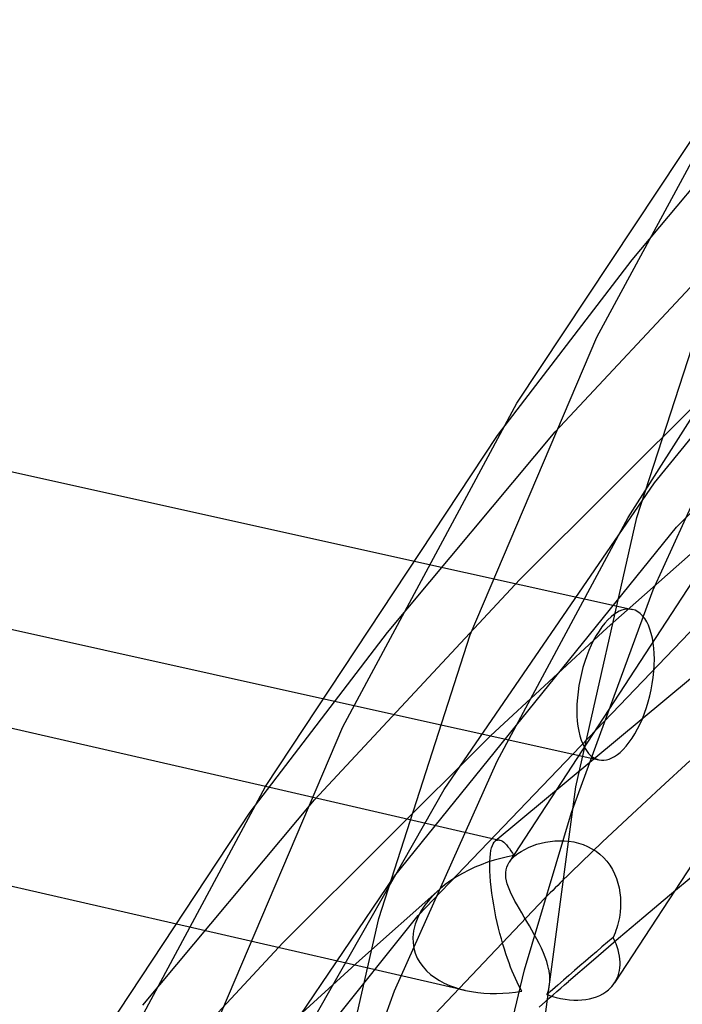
# Model space of a CAD drawing. Header units: millimetres. Extents: x -374 to 374, y -188 to 321.
# Tile 15 of 112: x -310 to -293, y 85 to 111. Entities that reach past the tile are written whole.
import ezdxf

# ---------------------------------------------------------------- set-up
doc = ezdxf.new("R2010")
doc.units = ezdxf.units.MM
doc.layers.add('HIDDEN', color=7, linetype='Continuous')
doc.layers.add('THICK', color=7, linetype='Continuous')

msp = doc.modelspace()

# ---------------------------------------------------------------- linework, layer by layer
at = {"layer": 'HIDDEN'}
for p, q in [((-294.082, 104.702), (-289.828, 109.781)), ((-293.506, 98.919), (-286.078, 107.983)), ((-292.927, 97.76), (-283.304, 107.716)), ((-296.076, 100.235), (-290.856, 105.83)), ((-297.572, 100.143), (-294.082, 104.702)), ((-294.185, 98.011), (-289.935, 104.715)), ((-293.533, 96.135), (-290.842, 102.084)), ((-296.996, 96.409), (-291.763, 101.623)), ((-300.429, 95.03), (-296.076, 100.235)), ((-298.963, 90.955), (-293.506, 98.919)), ((-299.633, 87.689), (-289.828, 97.927)), ((-297.581, 91.69), (-294.185, 98.011)), ((-294.727, 95.154), (-291.644, 97.882)), ((-300.252, 88.703), (-292.927, 97.76)), ((-299.847, 96.912), (-294.077, 95.631)), ((-292.248, 96.77), (-297.271, 89.068)), ((-302.324, 90.689), (-296.996, 96.409)), ((-295.656, 90.362), (-293.533, 96.135)), ((-297.755, 92.351), (-294.727, 95.154)), ((-303.99, 90.369), (-300.429, 95.03)), ((-292.566, 93.825), (-297.636, 89.615)), ((-302.192, 93.335), (-294.944, 91.726)), ((-303.135, 86.988), (-297.755, 92.351)), ((-300.248, 85.735), (-297.581, 91.69)), ((-292.582, 91.699), (-293.336, 91.008)), ((-303.595, 91.039), (-297.52, 89.643)), ((-293.336, 91.008), (-294.083, 90.315)), ((-303.306, 83.324), (-298.963, 90.955)), ((-306.776, 85.358), (-302.324, 90.689)), ((-291.573, 90.482), (-294.538, 85.935)), ((-294.083, 90.315), (-294.849, 89.595)), ((-297.746, 89.371), (-297.729, 89.442)), ((-297.729, 89.442), (-297.709, 89.502)), ((-297.709, 89.502), (-297.686, 89.55)), ((-297.686, 89.55), (-297.661, 89.588)), ((-297.661, 89.588), (-297.633, 89.617)), ((-297.633, 89.617), (-297.616, 89.629)), ((-297.616, 89.629), (-297.597, 89.638)), ((-297.597, 89.638), (-297.578, 89.644)), ((-297.578, 89.644), (-297.558, 89.647)), ((-297.558, 89.647), (-297.538, 89.646)), ((-297.538, 89.646), (-297.517, 89.642)), ((-297.517, 89.642), (-297.484, 89.631)), ((-297.484, 89.631), (-297.45, 89.612)), ((-297.45, 89.612), (-297.414, 89.586)), ((-297.414, 89.586), (-297.378, 89.554)), ((-297.378, 89.554), (-297.341, 89.516)), ((-297.341, 89.516), (-297.304, 89.472)), ((-297.304, 89.472), (-297.265, 89.423)), ((-296.87, 89.403), (-296.771, 89.451)), ((-296.771, 89.451), (-296.667, 89.495)), ((-296.667, 89.495), (-296.558, 89.533)), ((-296.558, 89.533), (-296.445, 89.565)), ((-296.445, 89.565), (-296.33, 89.591)), ((-296.33, 89.591), (-296.212, 89.61)), ((-296.212, 89.61), (-296.092, 89.623)), ((-296.092, 89.623), (-295.969, 89.628)), ((-295.969, 89.628), (-295.845, 89.626)), ((-294.849, 89.595), (-295.946, 88.532)), ((-295.845, 89.626), (-295.721, 89.615)), ((-295.721, 89.615), (-295.597, 89.595)), ((-295.597, 89.595), (-295.475, 89.566)), ((-295.475, 89.566), (-295.355, 89.528)), ((-295.355, 89.528), (-295.237, 89.479)), ((-295.237, 89.479), (-295.124, 89.42)), ((-297.776, 89.089), (-297.77, 89.195)), ((-297.77, 89.195), (-297.76, 89.289)), ((-297.76, 89.289), (-297.746, 89.371)), ((-297.32, 89.207), (-297.492, 89.167)), ((-297.148, 89.24), (-297.32, 89.207)), ((-297.265, 89.423), (-297.227, 89.367)), ((-297.227, 89.367), (-297.188, 89.307)), ((-297.188, 89.307), (-297.148, 89.24)), ((-297.18, 89.181), (-297.152, 89.208)), ((-297.152, 89.208), (-297.122, 89.235)), ((-297.122, 89.235), (-297.048, 89.293)), ((-297.048, 89.293), (-296.963, 89.35)), ((-296.963, 89.35), (-296.87, 89.403)), ((-295.124, 89.42), (-295.017, 89.352)), ((-295.017, 89.352), (-294.917, 89.274)), ((-294.917, 89.274), (-294.824, 89.187)), ((-294.824, 89.187), (-294.738, 89.092)), ((-298.162, 88.937), (-298.323, 88.862)), ((-297.997, 89.005), (-298.162, 88.937)), ((-297.831, 89.066), (-297.997, 89.005)), ((-297.662, 89.12), (-297.831, 89.066)), ((-297.778, 88.972), (-297.776, 89.089)), ((-297.775, 88.845), (-297.778, 88.972)), ((-297.492, 89.167), (-297.662, 89.12)), ((-297.352, 88.873), (-297.334, 88.939)), ((-297.334, 88.939), (-297.307, 89.004)), ((-297.307, 89.004), (-297.271, 89.068)), ((-297.271, 89.068), (-297.251, 89.097)), ((-297.251, 89.097), (-297.229, 89.125)), ((-297.229, 89.125), (-297.205, 89.153)), ((-297.205, 89.153), (-297.18, 89.181)), ((-294.738, 89.092), (-294.662, 88.989)), ((-294.662, 88.989), (-294.595, 88.881)), ((-305.685, 80.686), (-300.252, 88.703)), ((-298.637, 88.689), (-298.786, 88.592)), ((-298.482, 88.779), (-298.637, 88.689)), ((-298.323, 88.862), (-298.482, 88.779)), ((-297.769, 88.71), (-297.775, 88.845)), ((-297.757, 88.567), (-297.769, 88.71)), ((-297.363, 88.734), (-297.361, 88.804)), ((-297.356, 88.661), (-297.363, 88.734)), ((-297.361, 88.804), (-297.352, 88.873)), ((-294.595, 88.881), (-294.537, 88.767)), ((-294.537, 88.767), (-294.489, 88.649)), ((-292.448, 88.757), (-293.114, 88.202)), ((-298.93, 88.487), (-299.067, 88.375)), ((-298.786, 88.592), (-298.93, 88.487)), ((-297.742, 88.419), (-297.757, 88.567)), ((-297.723, 88.267), (-297.742, 88.419)), ((-297.342, 88.585), (-297.356, 88.661)), ((-297.321, 88.506), (-297.342, 88.585)), ((-297.293, 88.425), (-297.321, 88.506)), ((-297.259, 88.339), (-297.293, 88.425)), ((-294.489, 88.649), (-294.449, 88.527)), ((-294.449, 88.527), (-294.419, 88.403)), ((-301.159, 86.52), (-299.076, 88.367)), ((-299.209, 88.243), (-299.34, 88.102)), ((-299.067, 88.375), (-299.209, 88.243)), ((-297.7, 88.113), (-297.723, 88.267)), ((-297.219, 88.25), (-297.259, 88.339)), ((-297.173, 88.157), (-297.219, 88.25)), ((-294.419, 88.403), (-294.398, 88.277)), ((-294.398, 88.277), (-294.385, 88.151)), ((-293.114, 88.202), (-293.776, 87.646)), ((-296.347, 88.138), (-306.322, 77.628)), ((-299.458, 87.953), (-299.561, 87.796)), ((-299.34, 88.102), (-299.458, 87.953)), ((-297.674, 87.96), (-297.7, 88.113)), ((-297.646, 87.806), (-297.674, 87.96)), ((-297.122, 88.061), (-297.173, 88.157)), ((-297.067, 87.962), (-297.122, 88.061)), ((-297.008, 87.859), (-297.067, 87.962)), ((-294.385, 88.151), (-294.38, 88.025)), ((-294.38, 88.025), (-294.383, 87.899)), ((-306.914, 78.598), (-299.633, 87.689)), ((-299.561, 87.796), (-299.646, 87.632)), ((-297.615, 87.655), (-297.646, 87.806)), ((-297.582, 87.506), (-297.615, 87.655)), ((-296.945, 87.753), (-297.008, 87.859)), ((-296.88, 87.644), (-296.945, 87.753)), ((-294.402, 87.704), (-294.413, 87.633)), ((-294.393, 87.775), (-294.402, 87.704)), ((-294.383, 87.899), (-294.393, 87.775)), ((-306.02, 87.492), (-298.417, 85.745)), ((-299.711, 87.463), (-299.754, 87.29)), ((-299.646, 87.632), (-299.711, 87.463)), ((-297.547, 87.36), (-297.582, 87.506)), ((-296.815, 87.533), (-296.88, 87.644)), ((-296.749, 87.421), (-296.815, 87.533)), ((-296.684, 87.308), (-296.749, 87.421)), ((-294.46, 87.428), (-294.48, 87.363)), ((-294.442, 87.495), (-294.46, 87.428)), ((-294.427, 87.564), (-294.442, 87.495)), ((-293.776, 87.646), (-294.434, 87.089)), ((-294.413, 87.633), (-294.427, 87.564)), ((-299.754, 87.29), (-299.772, 87.116)), ((-297.511, 87.217), (-297.547, 87.36)), ((-297.473, 87.079), (-297.511, 87.217)), ((-296.62, 87.194), (-296.684, 87.308)), ((-294.549, 87.176), (-294.576, 87.118)), ((-294.524, 87.236), (-294.549, 87.176)), ((-294.501, 87.299), (-294.524, 87.236)), ((-294.48, 87.363), (-294.501, 87.299)), ((-308.573, 81.143), (-303.135, 86.988)), ((-299.772, 87.116), (-299.768, 86.975)), ((-299.768, 86.975), (-299.747, 86.838)), ((-297.435, 86.945), (-297.473, 87.079)), ((-297.396, 86.816), (-297.435, 86.945)), ((-294.434, 87.089), (-295.088, 86.53)), ((-294.721, 86.995), (-294.865, 86.871)), ((-294.576, 87.118), (-294.721, 86.995)), ((-299.747, 86.838), (-299.709, 86.706)), ((-299.709, 86.706), (-299.656, 86.581)), ((-297.356, 86.692), (-297.396, 86.816)), ((-297.316, 86.572), (-297.356, 86.692)), ((-295.009, 86.747), (-295.152, 86.624)), ((-294.865, 86.871), (-295.009, 86.747)), ((-303.196, 84.661), (-301.159, 86.52)), ((-299.656, 86.581), (-299.588, 86.463)), ((-299.588, 86.463), (-299.507, 86.353)), ((-297.275, 86.457), (-297.316, 86.572)), ((-297.234, 86.348), (-297.275, 86.457)), ((-295.088, 86.53), (-295.737, 85.97)), ((-295.437, 86.378), (-295.579, 86.255)), ((-295.295, 86.501), (-295.437, 86.378)), ((-295.152, 86.624), (-295.295, 86.501)), ((-299.507, 86.353), (-299.415, 86.252)), ((-299.415, 86.252), (-299.312, 86.159)), ((-299.312, 86.159), (-299.201, 86.075)), ((-297.193, 86.243), (-297.234, 86.348)), ((-297.151, 86.143), (-297.193, 86.243)), ((-297.11, 86.049), (-297.151, 86.143)), ((-296.239, 86.258), (-296.242, 86.273)), ((-296.237, 86.244), (-296.239, 86.258)), ((-296.234, 86.229), (-296.237, 86.244)), ((-296.232, 86.215), (-296.234, 86.229)), ((-296.23, 86.201), (-296.232, 86.215)), ((-296.228, 86.186), (-296.23, 86.201)), ((-296.221, 86.128), (-296.228, 86.186)), ((-296.218, 86.071), (-296.221, 86.128)), ((-295.721, 86.131), (-295.864, 86.007)), ((-295.579, 86.255), (-295.721, 86.131)), ((-299.201, 86.075), (-299.082, 85.999)), ((-299.082, 85.999), (-298.956, 85.932)), ((-298.956, 85.932), (-298.824, 85.873)), ((-298.824, 85.873), (-298.688, 85.822)), ((-297.068, 85.96), (-297.11, 86.049)), ((-297.027, 85.876), (-297.068, 85.96)), ((-296.986, 85.797), (-297.027, 85.876)), ((-296.231, 85.846), (-296.223, 85.902)), ((-296.223, 85.902), (-296.218, 85.957)), ((-296.217, 86.014), (-296.218, 86.071)), ((-296.218, 85.957), (-296.217, 86.014)), ((-296.006, 85.882), (-296.149, 85.757)), ((-295.864, 86.007), (-296.006, 85.882)), ((-295.936, 85.798), (-295.837, 85.884)), ((-295.837, 85.884), (-295.737, 85.97)), ((-302.36, 79.953), (-300.248, 85.735)), ((-298.688, 85.822), (-298.548, 85.778)), ((-298.548, 85.778), (-298.404, 85.742)), ((-298.404, 85.742), (-298.248, 85.711)), ((-298.248, 85.711), (-298.09, 85.688)), ((-298.09, 85.688), (-297.93, 85.672)), ((-297.93, 85.672), (-297.768, 85.664)), ((-297.768, 85.664), (-297.604, 85.662)), ((-297.604, 85.662), (-297.44, 85.668)), ((-297.44, 85.668), (-297.275, 85.68)), ((-297.275, 85.68), (-297.11, 85.699)), ((-297.11, 85.699), (-296.945, 85.724)), ((-296.945, 85.724), (-296.986, 85.797)), ((-296.149, 85.757), (-296.292, 85.632)), ((-296.292, 85.632), (-296.272, 85.684)), ((-296.272, 85.684), (-296.255, 85.738)), ((-296.255, 85.738), (-296.241, 85.792)), ((-296.241, 85.792), (-296.231, 85.846)), ((-296.234, 85.539), (-296.135, 85.625)), ((-296.135, 85.625), (-296.036, 85.711)), ((-296.036, 85.711), (-295.936, 85.798)), ((-296.333, 85.453), (-296.234, 85.539))]:
    msp.add_line(p, q, dxfattribs=at)
for centre, major_axis, ratio, start_param, end_param in [((-294.511, 93.678), (-0.433, -1.952), 0.465313, 3.141562, 3.701475), ((-294.511, 93.678), (-0.433, -1.952), 0.465313, 0.559882, 3.141562), ((-294.511, 93.678), (-0.433, -1.952), 0.465313, -2.581711, -0.00003), ((-294.511, 93.678), (-0.433, -1.952), 0.465313, -0.00003, 0.559882), ((-296.213, 87.028), (-1.675, 1.092), 0.646655, -3.141592, -2.293139), ((-296.213, 87.028), (-1.675, 1.092), 0.646655, 2.958262, 3.141593), ((-296.213, 87.028), (-1.675, 1.092), 0.646655, 1.926479, 2.958262)]:
    msp.add_ellipse(centre, major_axis=major_axis, ratio=ratio, start_param=start_param, end_param=end_param, dxfattribs=at)
at = {"layer": 'THICK'}
for p, q in [((-294.995, 102.692), (-290.554, 110.935)), ((-297.075, 100.986), (-291.154, 109.917)), ((-293.957, 98.019), (-291.626, 105.227)), ((-298.282, 94.966), (-294.995, 102.692)), ((-320.011, 101.388), (-299.847, 96.912)), ((-301.592, 92.585), (-297.075, 100.986)), ((-303.596, 91.037), (-297.572, 100.143)), ((-295.54, 91.025), (-293.957, 98.019)), ((-320.925, 97.494), (-302.192, 93.335)), ((-325.998, 96.189), (-303.595, 91.039)), ((-300.655, 87.612), (-298.282, 94.966)), ((-304.938, 84.704), (-301.592, 92.585)), ((-326.94, 92.301), (-306.02, 87.492)), ((-308.189, 82.477), (-303.596, 91.037)), ((-296.451, 84.239), (-295.54, 91.025)), ((-310.117, 81.087), (-303.99, 90.369)), ((-296.874, 86.273), (-295.656, 90.362)), ((-296.011, 88.468), (-296.077, 88.404)), ((-295.946, 88.532), (-296.011, 88.468)), ((-296.278, 88.206), (-296.347, 88.138)), ((-296.21, 88.273), (-296.278, 88.206)), ((-296.143, 88.339), (-296.21, 88.273)), ((-296.077, 88.404), (-296.143, 88.339)), ((-302.268, 80.476), (-300.655, 87.612)), ((-296.554, 87.074), (-296.62, 87.194)), ((-296.493, 86.955), (-296.554, 87.074)), ((-296.436, 86.837), (-296.493, 86.955)), ((-296.384, 86.72), (-296.436, 86.837)), ((-296.339, 86.605), (-296.384, 86.72)), ((-296.299, 86.493), (-296.339, 86.605)), ((-296.267, 86.382), (-296.299, 86.493)), ((-296.242, 86.273), (-296.267, 86.382)), ((-297.843, 82.254), (-296.874, 86.273)), ((-296.496, 85.31), (-296.333, 85.453))]:
    msp.add_line(p, q, dxfattribs=at)

doc.saveas('drawing.dxf')
